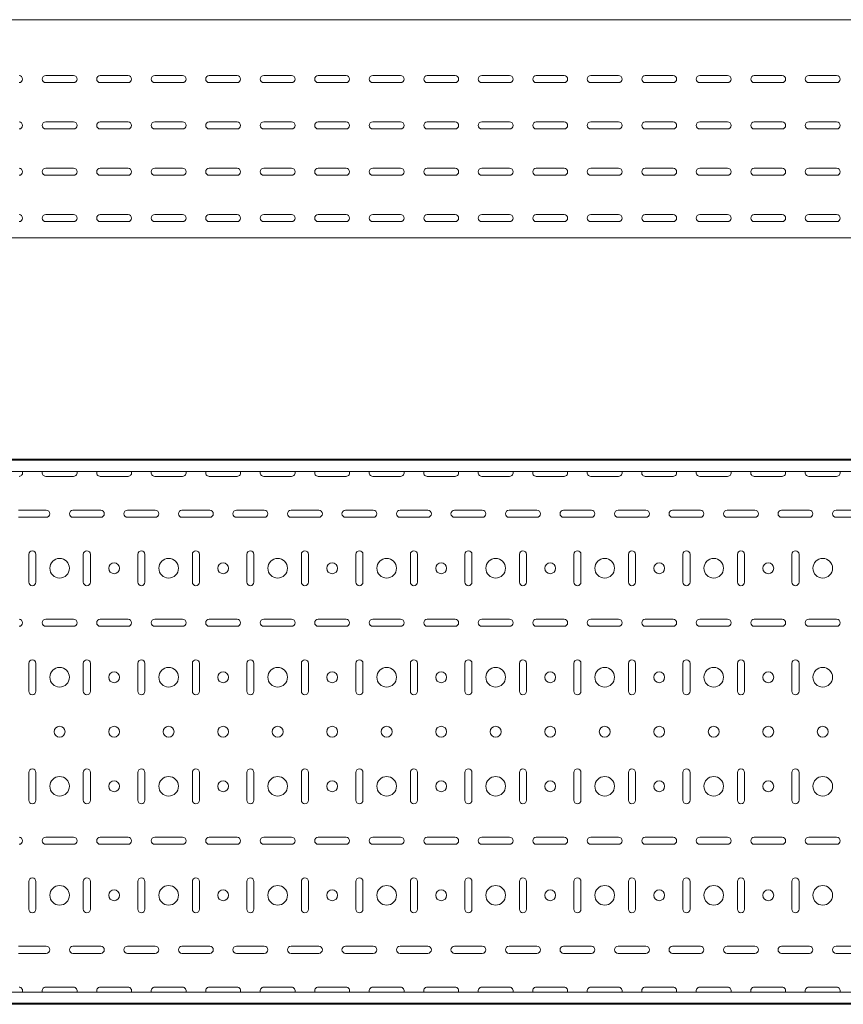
# Model space of a CAD drawing. Header units: millimetres. Extents: x -794 to 3872, y -6969 to -1561.
# Tile 9 of 19: x 2334 to 3090, y -5411 to -4507. Entities that reach past the tile are written whole.
import ezdxf

# ---------------------------------------------------------------- set-up
doc = ezdxf.new("R2010")
doc.units = ezdxf.units.MM

msp = doc.modelspace()

# ---------------------------------------------------------------- linework, layer by layer
at = {"color": 7, "linetype": 'Continuous', "lineweight": 15}
for p, q in [((3846.08, -4507.36), (846.08, -4507.36)), ((2358.33, -4558.61), (2383.83, -4558.61)), ((2408.33, -4558.61), (2433.83, -4558.61)), ((2458.33, -4558.61), (2483.83, -4558.61)), ((2508.33, -4558.61), (2533.83, -4558.61)), ((2558.33, -4558.61), (2583.83, -4558.61)), ((2608.33, -4558.61), (2633.83, -4558.61)), ((2658.33, -4558.61), (2683.83, -4558.61)), ((2708.33, -4558.61), (2733.83, -4558.61)), ((2758.33, -4558.61), (2783.83, -4558.61)), ((2808.33, -4558.61), (2833.83, -4558.61)), ((2858.33, -4558.61), (2883.83, -4558.61)), ((2908.33, -4558.61), (2933.83, -4558.61)), ((2958.33, -4558.61), (2983.83, -4558.61)), ((3008.33, -4558.61), (3033.83, -4558.61)), ((3058.33, -4558.61), (3083.83, -4558.61)), ((2383.83, -4565.11), (2358.33, -4565.11)), ((2433.83, -4565.11), (2408.33, -4565.11)), ((2483.83, -4565.11), (2458.33, -4565.11)), ((2533.83, -4565.11), (2508.33, -4565.11)), ((2583.83, -4565.11), (2558.33, -4565.11)), ((2633.83, -4565.11), (2608.33, -4565.11)), ((2683.83, -4565.11), (2658.33, -4565.11)), ((2733.83, -4565.11), (2708.33, -4565.11)), ((2783.83, -4565.11), (2758.33, -4565.11)), ((2833.83, -4565.11), (2808.33, -4565.11)), ((2883.83, -4565.11), (2858.33, -4565.11)), ((2933.83, -4565.11), (2908.33, -4565.11)), ((2983.83, -4565.11), (2958.33, -4565.11)), ((3033.83, -4565.11), (3008.33, -4565.11)), ((3083.83, -4565.11), (3058.33, -4565.11)), ((2358.33, -4601.11), (2383.83, -4601.11)), ((2408.33, -4601.11), (2433.83, -4601.11)), ((2458.33, -4601.11), (2483.83, -4601.11)), ((2508.33, -4601.11), (2533.83, -4601.11)), ((2558.33, -4601.11), (2583.83, -4601.11)), ((2608.33, -4601.11), (2633.83, -4601.11)), ((2658.33, -4601.11), (2683.83, -4601.11)), ((2708.33, -4601.11), (2733.83, -4601.11)), ((2758.33, -4601.11), (2783.83, -4601.11)), ((2808.33, -4601.11), (2833.83, -4601.11)), ((2858.33, -4601.11), (2883.83, -4601.11)), ((2908.33, -4601.11), (2933.83, -4601.11)), ((2958.33, -4601.11), (2983.83, -4601.11)), ((3008.33, -4601.11), (3033.83, -4601.11)), ((3058.33, -4601.11), (3083.83, -4601.11)), ((2383.83, -4607.61), (2358.33, -4607.61)), ((2433.83, -4607.61), (2408.33, -4607.61)), ((2483.83, -4607.61), (2458.33, -4607.61)), ((2533.83, -4607.61), (2508.33, -4607.61)), ((2583.83, -4607.61), (2558.33, -4607.61)), ((2633.83, -4607.61), (2608.33, -4607.61)), ((2683.83, -4607.61), (2658.33, -4607.61)), ((2733.83, -4607.61), (2708.33, -4607.61)), ((2783.83, -4607.61), (2758.33, -4607.61)), ((2833.83, -4607.61), (2808.33, -4607.61)), ((2883.83, -4607.61), (2858.33, -4607.61)), ((2933.83, -4607.61), (2908.33, -4607.61)), ((2983.83, -4607.61), (2958.33, -4607.61)), ((3033.83, -4607.61), (3008.33, -4607.61)), ((3083.83, -4607.61), (3058.33, -4607.61)), ((2358.33, -4643.61), (2383.83, -4643.61)), ((2383.83, -4650.11), (2358.33, -4650.11)), ((2408.33, -4643.61), (2433.83, -4643.61)), ((2433.83, -4650.11), (2408.33, -4650.11)), ((2458.33, -4643.61), (2483.83, -4643.61)), ((2483.83, -4650.11), (2458.33, -4650.11)), ((2508.33, -4643.61), (2533.83, -4643.61)), ((2533.83, -4650.11), (2508.33, -4650.11)), ((2558.33, -4643.61), (2583.83, -4643.61)), ((2583.83, -4650.11), (2558.33, -4650.11)), ((2608.33, -4643.61), (2633.83, -4643.61)), ((2633.83, -4650.11), (2608.33, -4650.11)), ((2658.33, -4643.61), (2683.83, -4643.61)), ((2683.83, -4650.11), (2658.33, -4650.11)), ((2708.33, -4643.61), (2733.83, -4643.61)), ((2733.83, -4650.11), (2708.33, -4650.11)), ((2758.33, -4643.61), (2783.83, -4643.61)), ((2783.83, -4650.11), (2758.33, -4650.11)), ((2808.33, -4643.61), (2833.83, -4643.61)), ((2833.83, -4650.11), (2808.33, -4650.11)), ((2858.33, -4643.61), (2883.83, -4643.61)), ((2883.83, -4650.11), (2858.33, -4650.11)), ((2908.33, -4643.61), (2933.83, -4643.61)), ((2933.83, -4650.11), (2908.33, -4650.11)), ((2958.33, -4643.61), (2983.83, -4643.61)), ((2983.83, -4650.11), (2958.33, -4650.11)), ((3008.33, -4643.61), (3033.83, -4643.61)), ((3033.83, -4650.11), (3008.33, -4650.11)), ((3058.33, -4643.61), (3083.83, -4643.61)), ((3083.83, -4650.11), (3058.33, -4650.11)), ((2358.33, -4686.11), (2383.83, -4686.11)), ((2408.33, -4686.11), (2433.83, -4686.11)), ((2458.33, -4686.11), (2483.83, -4686.11)), ((2508.33, -4686.11), (2533.83, -4686.11)), ((2558.33, -4686.11), (2583.83, -4686.11)), ((2608.33, -4686.11), (2633.83, -4686.11)), ((2658.33, -4686.11), (2683.83, -4686.11)), ((2708.33, -4686.11), (2733.83, -4686.11)), ((2758.33, -4686.11), (2783.83, -4686.11)), ((2808.33, -4686.11), (2833.83, -4686.11)), ((2858.33, -4686.11), (2883.83, -4686.11)), ((2908.33, -4686.11), (2933.83, -4686.11)), ((2958.33, -4686.11), (2983.83, -4686.11)), ((3008.33, -4686.11), (3033.83, -4686.11)), ((3058.33, -4686.11), (3083.83, -4686.11)), ((2383.83, -4692.61), (2358.33, -4692.61)), ((2433.83, -4692.61), (2408.33, -4692.61)), ((2483.83, -4692.61), (2458.33, -4692.61)), ((2533.83, -4692.61), (2508.33, -4692.61)), ((2583.83, -4692.61), (2558.33, -4692.61)), ((2633.83, -4692.61), (2608.33, -4692.61)), ((2683.83, -4692.61), (2658.33, -4692.61)), ((2733.83, -4692.61), (2708.33, -4692.61)), ((2783.83, -4692.61), (2758.33, -4692.61)), ((2833.83, -4692.61), (2808.33, -4692.61)), ((2883.83, -4692.61), (2858.33, -4692.61)), ((2933.83, -4692.61), (2908.33, -4692.61)), ((2983.83, -4692.61), (2958.33, -4692.61)), ((3033.83, -4692.61), (3008.33, -4692.61)), ((3083.83, -4692.61), (3058.33, -4692.61)), ((3846.08, -4707.36), (846.08, -4707.36)), ((3846.08, -4910.57), (846.08, -4910.57)), ((3846.08, -4911.57), (846.08, -4911.57)), ((3846.08, -4921.78), (846.08, -4921.78)), ((2358.33, -4926.32), (2383.83, -4926.32)), ((2408.33, -4926.32), (2433.83, -4926.32)), ((2458.33, -4926.32), (2483.83, -4926.32)), ((2508.33, -4926.32), (2533.83, -4926.32)), ((2558.33, -4926.32), (2583.83, -4926.32)), ((2608.33, -4926.32), (2633.83, -4926.32)), ((2658.33, -4926.32), (2683.83, -4926.32)), ((2708.33, -4926.32), (2733.83, -4926.32)), ((2758.33, -4926.32), (2783.83, -4926.32)), ((2808.33, -4926.32), (2833.83, -4926.32)), ((2858.33, -4926.32), (2883.83, -4926.32)), ((2908.33, -4926.32), (2933.83, -4926.32)), ((2958.33, -4926.32), (2983.83, -4926.32)), ((3008.33, -4926.32), (3033.83, -4926.32)), ((3058.33, -4926.32), (3083.83, -4926.32)), ((2358.83, -4957.32), (2333.33, -4957.32)), ((2408.83, -4957.32), (2383.33, -4957.32)), ((2458.83, -4957.32), (2433.33, -4957.32)), ((2508.83, -4957.32), (2483.33, -4957.32)), ((2558.83, -4957.32), (2533.33, -4957.32)), ((2608.83, -4957.32), (2583.33, -4957.32)), ((2658.83, -4957.32), (2633.33, -4957.32)), ((2708.83, -4957.32), (2683.33, -4957.32)), ((2758.83, -4957.32), (2733.33, -4957.32)), ((2808.83, -4957.32), (2783.33, -4957.32)), ((2858.83, -4957.32), (2833.33, -4957.32)), ((2908.83, -4957.32), (2883.33, -4957.32)), ((2958.83, -4957.32), (2933.33, -4957.32)), ((3008.83, -4957.32), (2983.33, -4957.32)), ((3058.83, -4957.32), (3033.33, -4957.32)), ((3108.83, -4957.32), (3083.33, -4957.32)), ((2333.33, -4963.82), (2358.83, -4963.82)), ((2383.33, -4963.82), (2408.83, -4963.82)), ((2433.33, -4963.82), (2458.83, -4963.82)), ((2483.33, -4963.82), (2508.83, -4963.82)), ((2533.33, -4963.82), (2558.83, -4963.82)), ((2583.33, -4963.82), (2608.83, -4963.82)), ((2633.33, -4963.82), (2658.83, -4963.82)), ((2683.33, -4963.82), (2708.83, -4963.82)), ((2733.33, -4963.82), (2758.83, -4963.82)), ((2783.33, -4963.82), (2808.83, -4963.82)), ((2833.33, -4963.82), (2858.83, -4963.82)), ((2883.33, -4963.82), (2908.83, -4963.82)), ((2933.33, -4963.82), (2958.83, -4963.82)), ((2983.33, -4963.82), (3008.83, -4963.82)), ((3033.33, -4963.82), (3058.83, -4963.82)), ((3083.33, -4963.82), (3108.83, -4963.82)), ((2342.83, -4997.82), (2342.83, -5023.32)), ((2349.33, -5023.32), (2349.33, -4997.82)), ((2392.83, -4997.82), (2392.83, -5023.32)), ((2399.33, -5023.32), (2399.33, -4997.82)), ((2442.83, -4997.82), (2442.83, -5023.32)), ((2449.33, -5023.32), (2449.33, -4997.82)), ((2492.83, -4997.82), (2492.83, -5023.32)), ((2499.33, -5023.32), (2499.33, -4997.82)), ((2542.83, -4997.82), (2542.83, -5023.32)), ((2549.33, -5023.32), (2549.33, -4997.82)), ((2592.83, -4997.82), (2592.83, -5023.32)), ((2599.33, -5023.32), (2599.33, -4997.82)), ((2642.83, -4997.82), (2642.83, -5023.32)), ((2649.33, -5023.32), (2649.33, -4997.82)), ((2692.83, -4997.82), (2692.83, -5023.32)), ((2699.33, -5023.32), (2699.33, -4997.82)), ((2742.83, -4997.82), (2742.83, -5023.32)), ((2749.33, -5023.32), (2749.33, -4997.82)), ((2792.83, -4997.82), (2792.83, -5023.32)), ((2799.33, -5023.32), (2799.33, -4997.82)), ((2842.83, -4997.82), (2842.83, -5023.32)), ((2849.33, -5023.32), (2849.33, -4997.82)), ((2892.83, -4997.82), (2892.83, -5023.32)), ((2899.33, -5023.32), (2899.33, -4997.82)), ((2942.83, -4997.82), (2942.83, -5023.32)), ((2949.33, -5023.32), (2949.33, -4997.82)), ((2992.83, -4997.82), (2992.83, -5023.32)), ((2999.33, -5023.32), (2999.33, -4997.82)), ((3042.83, -4997.82), (3042.83, -5023.32)), ((3049.33, -5023.32), (3049.33, -4997.82)), ((2383.83, -5057.32), (2358.33, -5057.32)), ((2433.83, -5057.32), (2408.33, -5057.32)), ((2483.83, -5057.32), (2458.33, -5057.32)), ((2533.83, -5057.32), (2508.33, -5057.32)), ((2583.83, -5057.32), (2558.33, -5057.32)), ((2633.83, -5057.32), (2608.33, -5057.32)), ((2683.83, -5057.32), (2658.33, -5057.32)), ((2733.83, -5057.32), (2708.33, -5057.32)), ((2783.83, -5057.32), (2758.33, -5057.32)), ((2833.83, -5057.32), (2808.33, -5057.32)), ((2883.83, -5057.32), (2858.33, -5057.32)), ((2933.83, -5057.32), (2908.33, -5057.32)), ((2983.83, -5057.32), (2958.33, -5057.32)), ((3033.83, -5057.32), (3008.33, -5057.32)), ((3083.83, -5057.32), (3058.33, -5057.32)), ((2358.33, -5063.82), (2383.83, -5063.82)), ((2408.33, -5063.82), (2433.83, -5063.82)), ((2458.33, -5063.82), (2483.83, -5063.82)), ((2508.33, -5063.82), (2533.83, -5063.82)), ((2558.33, -5063.82), (2583.83, -5063.82)), ((2608.33, -5063.82), (2633.83, -5063.82)), ((2658.33, -5063.82), (2683.83, -5063.82)), ((2708.33, -5063.82), (2733.83, -5063.82)), ((2758.33, -5063.82), (2783.83, -5063.82)), ((2808.33, -5063.82), (2833.83, -5063.82)), ((2858.33, -5063.82), (2883.83, -5063.82)), ((2908.33, -5063.82), (2933.83, -5063.82)), ((2958.33, -5063.82), (2983.83, -5063.82)), ((3008.33, -5063.82), (3033.83, -5063.82)), ((3058.33, -5063.82), (3083.83, -5063.82)), ((2342.83, -5097.82), (2342.83, -5123.32)), ((2349.33, -5123.32), (2349.33, -5097.82)), ((2392.83, -5097.82), (2392.83, -5123.32)), ((2399.33, -5123.32), (2399.33, -5097.82)), ((2442.83, -5097.82), (2442.83, -5123.32)), ((2449.33, -5123.32), (2449.33, -5097.82)), ((2492.83, -5097.82), (2492.83, -5123.32)), ((2499.33, -5123.32), (2499.33, -5097.82)), ((2542.83, -5097.82), (2542.83, -5123.32)), ((2549.33, -5123.32), (2549.33, -5097.82)), ((2592.83, -5097.82), (2592.83, -5123.32)), ((2599.33, -5123.32), (2599.33, -5097.82)), ((2642.83, -5097.82), (2642.83, -5123.32)), ((2649.33, -5123.32), (2649.33, -5097.82)), ((2692.83, -5097.82), (2692.83, -5123.32)), ((2699.33, -5123.32), (2699.33, -5097.82)), ((2742.83, -5097.82), (2742.83, -5123.32)), ((2749.33, -5123.32), (2749.33, -5097.82)), ((2792.83, -5097.82), (2792.83, -5123.32)), ((2799.33, -5123.32), (2799.33, -5097.82)), ((2842.83, -5097.82), (2842.83, -5123.32)), ((2849.33, -5123.32), (2849.33, -5097.82)), ((2892.83, -5097.82), (2892.83, -5123.32)), ((2899.33, -5123.32), (2899.33, -5097.82)), ((2942.83, -5097.82), (2942.83, -5123.32)), ((2949.33, -5123.32), (2949.33, -5097.82)), ((2992.83, -5097.82), (2992.83, -5123.32)), ((2999.33, -5123.32), (2999.33, -5097.82)), ((3042.83, -5097.82), (3042.83, -5123.32)), ((3049.33, -5123.32), (3049.33, -5097.82)), ((2342.83, -5197.82), (2342.83, -5223.32)), ((2349.33, -5223.32), (2349.33, -5197.82)), ((2392.83, -5197.82), (2392.83, -5223.32)), ((2399.33, -5223.32), (2399.33, -5197.82)), ((2442.83, -5197.82), (2442.83, -5223.32)), ((2449.33, -5223.32), (2449.33, -5197.82)), ((2492.83, -5197.82), (2492.83, -5223.32)), ((2499.33, -5223.32), (2499.33, -5197.82)), ((2542.83, -5197.82), (2542.83, -5223.32)), ((2549.33, -5223.32), (2549.33, -5197.82)), ((2592.83, -5197.82), (2592.83, -5223.32)), ((2599.33, -5223.32), (2599.33, -5197.82)), ((2642.83, -5197.82), (2642.83, -5223.32)), ((2649.33, -5223.32), (2649.33, -5197.82)), ((2692.83, -5197.82), (2692.83, -5223.32)), ((2699.33, -5223.32), (2699.33, -5197.82)), ((2742.83, -5197.82), (2742.83, -5223.32)), ((2749.33, -5223.32), (2749.33, -5197.82)), ((2792.83, -5197.82), (2792.83, -5223.32)), ((2799.33, -5223.32), (2799.33, -5197.82)), ((2842.83, -5197.82), (2842.83, -5223.32)), ((2849.33, -5223.32), (2849.33, -5197.82)), ((2892.83, -5197.82), (2892.83, -5223.32)), ((2899.33, -5223.32), (2899.33, -5197.82)), ((2942.83, -5197.82), (2942.83, -5223.32)), ((2949.33, -5223.32), (2949.33, -5197.82)), ((2992.83, -5197.82), (2992.83, -5223.32)), ((2999.33, -5223.32), (2999.33, -5197.82)), ((3042.83, -5197.82), (3042.83, -5223.32)), ((3049.33, -5223.32), (3049.33, -5197.82)), ((2383.83, -5257.32), (2358.33, -5257.32)), ((2358.33, -5263.82), (2383.83, -5263.82)), ((2433.83, -5257.32), (2408.33, -5257.32)), ((2408.33, -5263.82), (2433.83, -5263.82)), ((2483.83, -5257.32), (2458.33, -5257.32)), ((2458.33, -5263.82), (2483.83, -5263.82)), ((2533.83, -5257.32), (2508.33, -5257.32)), ((2508.33, -5263.82), (2533.83, -5263.82)), ((2583.83, -5257.32), (2558.33, -5257.32)), ((2558.33, -5263.82), (2583.83, -5263.82)), ((2633.83, -5257.32), (2608.33, -5257.32)), ((2608.33, -5263.82), (2633.83, -5263.82)), ((2683.83, -5257.32), (2658.33, -5257.32)), ((2658.33, -5263.82), (2683.83, -5263.82)), ((2733.83, -5257.32), (2708.33, -5257.32)), ((2708.33, -5263.82), (2733.83, -5263.82)), ((2783.83, -5257.32), (2758.33, -5257.32)), ((2758.33, -5263.82), (2783.83, -5263.82)), ((2833.83, -5257.32), (2808.33, -5257.32)), ((2808.33, -5263.82), (2833.83, -5263.82)), ((2883.83, -5257.32), (2858.33, -5257.32)), ((2858.33, -5263.82), (2883.83, -5263.82)), ((2933.83, -5257.32), (2908.33, -5257.32)), ((2908.33, -5263.82), (2933.83, -5263.82)), ((2983.83, -5257.32), (2958.33, -5257.32)), ((2958.33, -5263.82), (2983.83, -5263.82)), ((3033.83, -5257.32), (3008.33, -5257.32)), ((3008.33, -5263.82), (3033.83, -5263.82)), ((3083.83, -5257.32), (3058.33, -5257.32)), ((3058.33, -5263.82), (3083.83, -5263.82)), ((2342.83, -5297.82), (2342.83, -5323.32)), ((2349.33, -5323.32), (2349.33, -5297.82)), ((2392.83, -5297.82), (2392.83, -5323.32)), ((2399.33, -5323.32), (2399.33, -5297.82)), ((2442.83, -5297.82), (2442.83, -5323.32)), ((2449.33, -5323.32), (2449.33, -5297.82)), ((2492.83, -5297.82), (2492.83, -5323.32)), ((2499.33, -5323.32), (2499.33, -5297.82)), ((2542.83, -5297.82), (2542.83, -5323.32)), ((2549.33, -5323.32), (2549.33, -5297.82)), ((2592.83, -5297.82), (2592.83, -5323.32)), ((2599.33, -5323.32), (2599.33, -5297.82)), ((2642.83, -5297.82), (2642.83, -5323.32)), ((2649.33, -5323.32), (2649.33, -5297.82)), ((2692.83, -5297.82), (2692.83, -5323.32)), ((2699.33, -5323.32), (2699.33, -5297.82)), ((2742.83, -5297.82), (2742.83, -5323.32)), ((2749.33, -5323.32), (2749.33, -5297.82)), ((2792.83, -5297.82), (2792.83, -5323.32)), ((2799.33, -5323.32), (2799.33, -5297.82)), ((2842.83, -5297.82), (2842.83, -5323.32)), ((2849.33, -5323.32), (2849.33, -5297.82)), ((2892.83, -5297.82), (2892.83, -5323.32)), ((2899.33, -5323.32), (2899.33, -5297.82)), ((2942.83, -5297.82), (2942.83, -5323.32)), ((2949.33, -5323.32), (2949.33, -5297.82)), ((2992.83, -5297.82), (2992.83, -5323.32)), ((2999.33, -5323.32), (2999.33, -5297.82)), ((3042.83, -5297.82), (3042.83, -5323.32)), ((3049.33, -5323.32), (3049.33, -5297.82)), ((2358.83, -5357.32), (2333.33, -5357.32)), ((2333.33, -5363.82), (2358.83, -5363.82)), ((2408.83, -5357.32), (2383.33, -5357.32)), ((2383.33, -5363.82), (2408.83, -5363.82)), ((2458.83, -5357.32), (2433.33, -5357.32)), ((2433.33, -5363.82), (2458.83, -5363.82)), ((2508.83, -5357.32), (2483.33, -5357.32)), ((2483.33, -5363.82), (2508.83, -5363.82)), ((2558.83, -5357.32), (2533.33, -5357.32)), ((2533.33, -5363.82), (2558.83, -5363.82)), ((2608.83, -5357.32), (2583.33, -5357.32)), ((2583.33, -5363.82), (2608.83, -5363.82)), ((2658.83, -5357.32), (2633.33, -5357.32)), ((2633.33, -5363.82), (2658.83, -5363.82)), ((2708.83, -5357.32), (2683.33, -5357.32)), ((2683.33, -5363.82), (2708.83, -5363.82)), ((2758.83, -5357.32), (2733.33, -5357.32)), ((2733.33, -5363.82), (2758.83, -5363.82)), ((2808.83, -5357.32), (2783.33, -5357.32)), ((2783.33, -5363.82), (2808.83, -5363.82)), ((2858.83, -5357.32), (2833.33, -5357.32)), ((2833.33, -5363.82), (2858.83, -5363.82)), ((2908.83, -5357.32), (2883.33, -5357.32)), ((2883.33, -5363.82), (2908.83, -5363.82)), ((2958.83, -5357.32), (2933.33, -5357.32)), ((2933.33, -5363.82), (2958.83, -5363.82)), ((3008.83, -5357.32), (2983.33, -5357.32)), ((2983.33, -5363.82), (3008.83, -5363.82)), ((3058.83, -5357.32), (3033.33, -5357.32)), ((3033.33, -5363.82), (3058.83, -5363.82)), ((3108.83, -5357.32), (3083.33, -5357.32)), ((3083.33, -5363.82), (3108.83, -5363.82)), ((3846.08, -5399.36), (846.08, -5399.36)), ((2383.83, -5394.82), (2358.33, -5394.82)), ((2433.83, -5394.82), (2408.33, -5394.82)), ((2483.83, -5394.82), (2458.33, -5394.82)), ((2533.83, -5394.82), (2508.33, -5394.82)), ((2583.83, -5394.82), (2558.33, -5394.82)), ((2633.83, -5394.82), (2608.33, -5394.82)), ((2683.83, -5394.82), (2658.33, -5394.82)), ((2733.83, -5394.82), (2708.33, -5394.82)), ((2783.83, -5394.82), (2758.33, -5394.82)), ((2833.83, -5394.82), (2808.33, -5394.82)), ((2883.83, -5394.82), (2858.33, -5394.82)), ((2933.83, -5394.82), (2908.33, -5394.82)), ((2983.83, -5394.82), (2958.33, -5394.82)), ((3033.83, -5394.82), (3008.33, -5394.82)), ((3083.83, -5394.82), (3058.33, -5394.82)), ((846.08, -5409.57), (3846.08, -5409.57)), ((3846.08, -5410.57), (846.08, -5410.57))]:
    msp.add_line(p, q, dxfattribs=at)
for centre, radius in [((2371.08, -5010.57), 9), ((2471.08, -5010.57), 9), ((2571.08, -5010.57), 9), ((2671.08, -5010.57), 9), ((2771.08, -5010.57), 9), ((2871.08, -5010.57), 9), ((2971.08, -5010.57), 9), ((3071.08, -5010.57), 9), ((2421.08, -5010.57), 5), ((2521.08, -5010.57), 5), ((2621.08, -5010.57), 5), ((2721.08, -5010.57), 5), ((2821.08, -5010.57), 5), ((2921.08, -5010.57), 5), ((3021.08, -5010.57), 5), ((2371.08, -5110.57), 9), ((2471.08, -5110.57), 9), ((2571.08, -5110.57), 9), ((2671.08, -5110.57), 9), ((2771.08, -5110.57), 9), ((2871.08, -5110.57), 9), ((2971.08, -5110.57), 9), ((3071.08, -5110.57), 9), ((2421.08, -5110.57), 5), ((2521.08, -5110.57), 5), ((2621.08, -5110.57), 5), ((2721.08, -5110.57), 5), ((2821.08, -5110.57), 5), ((2921.08, -5110.57), 5), ((3021.08, -5110.57), 5), ((2371.08, -5160.57), 5), ((2421.08, -5160.57), 5), ((2471.08, -5160.57), 5), ((2521.08, -5160.57), 5), ((2571.08, -5160.57), 5), ((2621.08, -5160.57), 5), ((2671.08, -5160.57), 5), ((2721.08, -5160.57), 5), ((2771.08, -5160.57), 5), ((2821.08, -5160.57), 5), ((2871.08, -5160.57), 5), ((2921.08, -5160.57), 5), ((2971.08, -5160.57), 5), ((3021.08, -5160.57), 5), ((3071.08, -5160.57), 5), ((2371.08, -5210.57), 9), ((2471.08, -5210.57), 9), ((2571.08, -5210.57), 9), ((2671.08, -5210.57), 9), ((2771.08, -5210.57), 9), ((2871.08, -5210.57), 9), ((2971.08, -5210.57), 9), ((3071.08, -5210.57), 9), ((2421.08, -5210.57), 5), ((2521.08, -5210.57), 5), ((2621.08, -5210.57), 5), ((2721.08, -5210.57), 5), ((2821.08, -5210.57), 5), ((2921.08, -5210.57), 5), ((3021.08, -5210.57), 5), ((2371.08, -5310.57), 9), ((2471.08, -5310.57), 9), ((2571.08, -5310.57), 9), ((2671.08, -5310.57), 9), ((2771.08, -5310.57), 9), ((2871.08, -5310.57), 9), ((2971.08, -5310.57), 9), ((3071.08, -5310.57), 9), ((2421.08, -5310.57), 5), ((2521.08, -5310.57), 5), ((2621.08, -5310.57), 5), ((2721.08, -5310.57), 5), ((2821.08, -5310.57), 5), ((2921.08, -5310.57), 5), ((3021.08, -5310.57), 5)]:
    msp.add_circle(centre, radius, dxfattribs=at)
for centre, start, end in [((2333.83, -4561.86), 270, 90), ((2358.33, -4561.86), 90, 270), ((2383.83, -4561.86), 270, 90), ((2408.33, -4561.86), 90, 270), ((2433.83, -4561.86), 270, 90), ((2458.33, -4561.86), 90, 270), ((2483.83, -4561.86), 270, 90), ((2508.33, -4561.86), 90, 270), ((2533.83, -4561.86), 270, 90), ((2558.33, -4561.86), 90, 270), ((2583.83, -4561.86), 270, 90), ((2608.33, -4561.86), 90, 270), ((2633.83, -4561.86), 270, 90), ((2658.33, -4561.86), 90, 270), ((2683.83, -4561.86), 270, 90), ((2708.33, -4561.86), 90, 270), ((2733.83, -4561.86), 270, 90), ((2758.33, -4561.86), 90, 270), ((2783.83, -4561.86), 270, 90), ((2808.33, -4561.86), 90, 270), ((2833.83, -4561.86), 270, 90), ((2858.33, -4561.86), 90, 270), ((2883.83, -4561.86), 270, 90), ((2908.33, -4561.86), 90, 270), ((2933.83, -4561.86), 270, 90), ((2958.33, -4561.86), 90, 270), ((2983.83, -4561.86), 270, 90), ((3008.33, -4561.86), 90, 270), ((3033.83, -4561.86), 270, 90), ((3058.33, -4561.86), 90, 270), ((3083.83, -4561.86), 270, 90), ((2333.83, -4604.36), 270, 90), ((2358.33, -4604.36), 90, 270), ((2383.83, -4604.36), 270, 90), ((2408.33, -4604.36), 90, 270), ((2433.83, -4604.36), 270, 90), ((2458.33, -4604.36), 90, 270), ((2483.83, -4604.36), 270, 90), ((2508.33, -4604.36), 90, 270), ((2533.83, -4604.36), 270, 90), ((2558.33, -4604.36), 90, 270), ((2583.83, -4604.36), 270, 90), ((2608.33, -4604.36), 90, 270), ((2633.83, -4604.36), 270, 90), ((2658.33, -4604.36), 90, 270), ((2683.83, -4604.36), 270, 90), ((2708.33, -4604.36), 90, 270), ((2733.83, -4604.36), 270, 90), ((2758.33, -4604.36), 90, 270), ((2783.83, -4604.36), 270, 90), ((2808.33, -4604.36), 90, 270), ((2833.83, -4604.36), 270, 90), ((2858.33, -4604.36), 90, 270), ((2883.83, -4604.36), 270, 90), ((2908.33, -4604.36), 90, 270), ((2933.83, -4604.36), 270, 90), ((2958.33, -4604.36), 90, 270), ((2983.83, -4604.36), 270, 90), ((3008.33, -4604.36), 90, 270), ((3033.83, -4604.36), 270, 90), ((3058.33, -4604.36), 90, 270), ((3083.83, -4604.36), 270, 90), ((2333.83, -4646.86), 270, 90), ((2358.33, -4646.86), 90, 270), ((2383.83, -4646.86), 270, 90), ((2408.33, -4646.86), 90, 270), ((2433.83, -4646.86), 270, 90), ((2458.33, -4646.86), 90, 270), ((2483.83, -4646.86), 270, 90), ((2508.33, -4646.86), 90, 270), ((2533.83, -4646.86), 270, 90), ((2558.33, -4646.86), 90, 270), ((2583.83, -4646.86), 270, 90), ((2608.33, -4646.86), 90, 270), ((2633.83, -4646.86), 270, 90), ((2658.33, -4646.86), 90, 270), ((2683.83, -4646.86), 270, 90), ((2708.33, -4646.86), 90, 270), ((2733.83, -4646.86), 270, 90), ((2758.33, -4646.86), 90, 270), ((2783.83, -4646.86), 270, 90), ((2808.33, -4646.86), 90, 270), ((2833.83, -4646.86), 270, 90), ((2858.33, -4646.86), 90, 270), ((2883.83, -4646.86), 270, 90), ((2908.33, -4646.86), 90, 270), ((2933.83, -4646.86), 270, 90), ((2958.33, -4646.86), 90, 270), ((2983.83, -4646.86), 270, 90), ((3008.33, -4646.86), 90, 270), ((3033.83, -4646.86), 270, 90), ((3058.33, -4646.86), 90, 270), ((3083.83, -4646.86), 270, 90), ((2333.83, -4689.36), 270, 90), ((2358.33, -4689.36), 90, 270), ((2383.83, -4689.36), 270, 90), ((2408.33, -4689.36), 90, 270), ((2433.83, -4689.36), 270, 90), ((2458.33, -4689.36), 90, 270), ((2483.83, -4689.36), 270, 90), ((2508.33, -4689.36), 90, 270), ((2533.83, -4689.36), 270, 90), ((2558.33, -4689.36), 90, 270), ((2583.83, -4689.36), 270, 90), ((2608.33, -4689.36), 90, 270), ((2633.83, -4689.36), 270, 90), ((2658.33, -4689.36), 90, 270), ((2683.83, -4689.36), 270, 90), ((2708.33, -4689.36), 90, 270), ((2733.83, -4689.36), 270, 90), ((2758.33, -4689.36), 90, 270), ((2783.83, -4689.36), 270, 90), ((2808.33, -4689.36), 90, 270), ((2833.83, -4689.36), 270, 90), ((2858.33, -4689.36), 90, 270), ((2883.83, -4689.36), 270, 90), ((2908.33, -4689.36), 90, 270), ((2933.83, -4689.36), 270, 90), ((2958.33, -4689.36), 90, 270), ((2983.83, -4689.36), 270, 90), ((3008.33, -4689.36), 90, 270), ((3033.83, -4689.36), 270, 90), ((3058.33, -4689.36), 90, 270), ((3083.83, -4689.36), 270, 90), ((2333.83, -4923.07), 270, 23.35207), ((2358.33, -4923.07), 156.64793, 270), ((2383.83, -4923.07), 270, 23.35207), ((2408.33, -4923.07), 156.64793, 270), ((2433.83, -4923.07), 270, 23.35207), ((2458.33, -4923.07), 156.64793, 270), ((2483.83, -4923.07), 270, 23.35207), ((2508.33, -4923.07), 156.64793, 270), ((2533.83, -4923.07), 270, 23.35207), ((2558.33, -4923.07), 156.64793, 270), ((2583.83, -4923.07), 270, 23.35207), ((2608.33, -4923.07), 156.64793, 270), ((2633.83, -4923.07), 270, 23.35207), ((2658.33, -4923.07), 156.64793, 270), ((2683.83, -4923.07), 270, 23.35207), ((2708.33, -4923.07), 156.64793, 270), ((2733.83, -4923.07), 270, 23.35207), ((2758.33, -4923.07), 156.64793, 270), ((2783.83, -4923.07), 270, 23.35207), ((2808.33, -4923.07), 156.64793, 270), ((2833.83, -4923.07), 270, 23.35207), ((2858.33, -4923.07), 156.64793, 270), ((2883.83, -4923.07), 270, 23.35207), ((2908.33, -4923.07), 156.64793, 270), ((2933.83, -4923.07), 270, 23.35207), ((2958.33, -4923.07), 156.64793, 270), ((2983.83, -4923.07), 270, 23.35207), ((3008.33, -4923.07), 156.64793, 270), ((3033.83, -4923.07), 270, 23.35207), ((3058.33, -4923.07), 156.64793, 270), ((3083.83, -4923.07), 270, 23.35207), ((2358.83, -4960.57), 270, 90), ((2383.33, -4960.57), 90, 270), ((2408.83, -4960.57), 270, 90), ((2433.33, -4960.57), 90, 270), ((2458.83, -4960.57), 270, 90), ((2483.33, -4960.57), 90, 270), ((2508.83, -4960.57), 270, 90), ((2533.33, -4960.57), 90, 270), ((2558.83, -4960.57), 270, 90), ((2583.33, -4960.57), 90, 270), ((2608.83, -4960.57), 270, 90), ((2633.33, -4960.57), 90, 270), ((2658.83, -4960.57), 270, 90), ((2683.33, -4960.57), 90, 270), ((2708.83, -4960.57), 270, 90), ((2733.33, -4960.57), 90, 270), ((2758.83, -4960.57), 270, 90), ((2783.33, -4960.57), 90, 270), ((2808.83, -4960.57), 270, 90), ((2833.33, -4960.57), 90, 270), ((2858.83, -4960.57), 270, 90), ((2883.33, -4960.57), 90, 270), ((2908.83, -4960.57), 270, 90), ((2933.33, -4960.57), 90, 270), ((2958.83, -4960.57), 270, 90), ((2983.33, -4960.57), 90, 270), ((3008.83, -4960.57), 270, 90), ((3033.33, -4960.57), 90, 270), ((3058.83, -4960.57), 270, 90), ((3083.33, -4960.57), 90, 270), ((2346.08, -4997.82), 0, 180), ((2396.08, -4997.82), 0, 180), ((2446.08, -4997.82), 0, 180), ((2496.08, -4997.82), 0, 180), ((2546.08, -4997.82), 0, 180), ((2596.08, -4997.82), 0, 180), ((2646.08, -4997.82), 0, 180), ((2696.08, -4997.82), 0, 180), ((2746.08, -4997.82), 0, 180), ((2796.08, -4997.82), 0, 180), ((2846.08, -4997.82), 0, 180), ((2896.08, -4997.82), 0, 180), ((2946.08, -4997.82), 0, 180), ((2996.08, -4997.82), 0, 180), ((3046.08, -4997.82), 0, 180), ((2346.08, -5023.32), 180, 0), ((2396.08, -5023.32), 180, 0), ((2446.08, -5023.32), 180, 0), ((2496.08, -5023.32), 180, 0), ((2546.08, -5023.32), 180, 0), ((2596.08, -5023.32), 180, 0), ((2646.08, -5023.32), 180, 0), ((2696.08, -5023.32), 180, 0), ((2746.08, -5023.32), 180, 0), ((2796.08, -5023.32), 180, 0), ((2846.08, -5023.32), 180, 0), ((2896.08, -5023.32), 180, 0), ((2946.08, -5023.32), 180, 0), ((2996.08, -5023.32), 180, 0), ((3046.08, -5023.32), 180, 0), ((2333.83, -5060.57), 270, 90), ((2358.33, -5060.57), 90, 270), ((2383.83, -5060.57), 270, 90), ((2408.33, -5060.57), 90, 270), ((2433.83, -5060.57), 270, 90), ((2458.33, -5060.57), 90, 270), ((2483.83, -5060.57), 270, 90), ((2508.33, -5060.57), 90, 270), ((2533.83, -5060.57), 270, 90), ((2558.33, -5060.57), 90, 270), ((2583.83, -5060.57), 270, 90), ((2608.33, -5060.57), 90, 270), ((2633.83, -5060.57), 270, 90), ((2658.33, -5060.57), 90, 270), ((2683.83, -5060.57), 270, 90), ((2708.33, -5060.57), 90, 270), ((2733.83, -5060.57), 270, 90), ((2758.33, -5060.57), 90, 270), ((2783.83, -5060.57), 270, 90), ((2808.33, -5060.57), 90, 270), ((2833.83, -5060.57), 270, 90), ((2858.33, -5060.57), 90, 270), ((2883.83, -5060.57), 270, 90), ((2908.33, -5060.57), 90, 270), ((2933.83, -5060.57), 270, 90), ((2958.33, -5060.57), 90, 270), ((2983.83, -5060.57), 270, 90), ((3008.33, -5060.57), 90, 270), ((3033.83, -5060.57), 270, 90), ((3058.33, -5060.57), 90, 270), ((3083.83, -5060.57), 270, 90), ((2346.08, -5097.82), 0, 180), ((2396.08, -5097.82), 0, 180), ((2446.08, -5097.82), 0, 180), ((2496.08, -5097.82), 0, 180), ((2546.08, -5097.82), 0, 180), ((2596.08, -5097.82), 0, 180), ((2646.08, -5097.82), 0, 180), ((2696.08, -5097.82), 0, 180), ((2746.08, -5097.82), 0, 180), ((2796.08, -5097.82), 0, 180), ((2846.08, -5097.82), 0, 180), ((2896.08, -5097.82), 0, 180), ((2946.08, -5097.82), 0, 180), ((2996.08, -5097.82), 0, 180), ((3046.08, -5097.82), 0, 180), ((2346.08, -5123.32), 180, 0), ((2396.08, -5123.32), 180, 0), ((2446.08, -5123.32), 180, 0), ((2496.08, -5123.32), 180, 0), ((2546.08, -5123.32), 180, 0), ((2596.08, -5123.32), 180, 0), ((2646.08, -5123.32), 180, 0), ((2696.08, -5123.32), 180, 0), ((2746.08, -5123.32), 180, 0), ((2796.08, -5123.32), 180, 0), ((2846.08, -5123.32), 180, 0), ((2896.08, -5123.32), 180, 0), ((2946.08, -5123.32), 180, 0), ((2996.08, -5123.32), 180, 0), ((3046.08, -5123.32), 180, 0), ((2346.08, -5197.82), 0, 180), ((2396.08, -5197.82), 0, 180), ((2446.08, -5197.82), 0, 180), ((2496.08, -5197.82), 0, 180), ((2546.08, -5197.82), 0, 180), ((2596.08, -5197.82), 0, 180), ((2646.08, -5197.82), 0, 180), ((2696.08, -5197.82), 0, 180), ((2746.08, -5197.82), 0, 180), ((2796.08, -5197.82), 0, 180), ((2846.08, -5197.82), 0, 180), ((2896.08, -5197.82), 0, 180), ((2946.08, -5197.82), 0, 180), ((2996.08, -5197.82), 0, 180), ((3046.08, -5197.82), 0, 180), ((2346.08, -5223.32), 180, 0), ((2396.08, -5223.32), 180, 0), ((2446.08, -5223.32), 180, 0), ((2496.08, -5223.32), 180, 0), ((2546.08, -5223.32), 180, 0), ((2596.08, -5223.32), 180, 0), ((2646.08, -5223.32), 180, 0), ((2696.08, -5223.32), 180, 0), ((2746.08, -5223.32), 180, 0), ((2796.08, -5223.32), 180, 0), ((2846.08, -5223.32), 180, 0), ((2896.08, -5223.32), 180, 0), ((2946.08, -5223.32), 180, 0), ((2996.08, -5223.32), 180, 0), ((3046.08, -5223.32), 180, 0), ((2333.83, -5260.57), 270, 90), ((2358.33, -5260.57), 90, 270), ((2383.83, -5260.57), 270, 90), ((2408.33, -5260.57), 90, 270), ((2433.83, -5260.57), 270, 90), ((2458.33, -5260.57), 90, 270), ((2483.83, -5260.57), 270, 90), ((2508.33, -5260.57), 90, 270), ((2533.83, -5260.57), 270, 90), ((2558.33, -5260.57), 90, 270), ((2583.83, -5260.57), 270, 90), ((2608.33, -5260.57), 90, 270), ((2633.83, -5260.57), 270, 90), ((2658.33, -5260.57), 90, 270), ((2683.83, -5260.57), 270, 90), ((2708.33, -5260.57), 90, 270), ((2733.83, -5260.57), 270, 90), ((2758.33, -5260.57), 90, 270), ((2783.83, -5260.57), 270, 90), ((2808.33, -5260.57), 90, 270), ((2833.83, -5260.57), 270, 90), ((2858.33, -5260.57), 90, 270), ((2883.83, -5260.57), 270, 90), ((2908.33, -5260.57), 90, 270), ((2933.83, -5260.57), 270, 90), ((2958.33, -5260.57), 90, 270), ((2983.83, -5260.57), 270, 90), ((3008.33, -5260.57), 90, 270), ((3033.83, -5260.57), 270, 90), ((3058.33, -5260.57), 90, 270), ((3083.83, -5260.57), 270, 90), ((2346.08, -5297.82), 0, 180), ((2396.08, -5297.82), 0, 180), ((2446.08, -5297.82), 0, 180), ((2496.08, -5297.82), 0, 180), ((2546.08, -5297.82), 0, 180), ((2596.08, -5297.82), 0, 180), ((2646.08, -5297.82), 0, 180), ((2696.08, -5297.82), 0, 180), ((2746.08, -5297.82), 0, 180), ((2796.08, -5297.82), 0, 180), ((2846.08, -5297.82), 0, 180), ((2896.08, -5297.82), 0, 180), ((2946.08, -5297.82), 0, 180), ((2996.08, -5297.82), 0, 180), ((3046.08, -5297.82), 0, 180), ((2346.08, -5323.32), 180, 0), ((2396.08, -5323.32), 180, 0), ((2446.08, -5323.32), 180, 0), ((2496.08, -5323.32), 180, 0), ((2546.08, -5323.32), 180, 0), ((2596.08, -5323.32), 180, 0), ((2646.08, -5323.32), 180, 0), ((2696.08, -5323.32), 180, 0), ((2746.08, -5323.32), 180, 0), ((2796.08, -5323.32), 180, 0), ((2846.08, -5323.32), 180, 0), ((2896.08, -5323.32), 180, 0), ((2946.08, -5323.32), 180, 0), ((2996.08, -5323.32), 180, 0), ((3046.08, -5323.32), 180, 0), ((2358.83, -5360.57), 270, 90), ((2383.33, -5360.57), 90, 270), ((2408.83, -5360.57), 270, 90), ((2433.33, -5360.57), 90, 270), ((2458.83, -5360.57), 270, 90), ((2483.33, -5360.57), 90, 270), ((2508.83, -5360.57), 270, 90), ((2533.33, -5360.57), 90, 270), ((2558.83, -5360.57), 270, 90), ((2583.33, -5360.57), 90, 270), ((2608.83, -5360.57), 270, 90), ((2633.33, -5360.57), 90, 270), ((2658.83, -5360.57), 270, 90), ((2683.33, -5360.57), 90, 270), ((2708.83, -5360.57), 270, 90), ((2733.33, -5360.57), 90, 270), ((2758.83, -5360.57), 270, 90), ((2783.33, -5360.57), 90, 270), ((2808.83, -5360.57), 270, 90), ((2833.33, -5360.57), 90, 270), ((2858.83, -5360.57), 270, 90), ((2883.33, -5360.57), 90, 270), ((2908.83, -5360.57), 270, 90), ((2933.33, -5360.57), 90, 270), ((2958.83, -5360.57), 270, 90), ((2983.33, -5360.57), 90, 270), ((3008.83, -5360.57), 270, 90), ((3033.33, -5360.57), 90, 270), ((3058.83, -5360.57), 270, 90), ((3083.33, -5360.57), 90, 270), ((2333.83, -5398.07), 336.64793, 90), ((2358.33, -5398.07), 90, 203.35207), ((2383.83, -5398.07), 336.64793, 90), ((2408.33, -5398.07), 90, 203.35207), ((2433.83, -5398.07), 336.64793, 90), ((2458.33, -5398.07), 90, 203.35207), ((2483.83, -5398.07), 336.64793, 90), ((2508.33, -5398.07), 90, 203.35207), ((2533.83, -5398.07), 336.64793, 90), ((2558.33, -5398.07), 90, 203.35207), ((2583.83, -5398.07), 336.64793, 90), ((2608.33, -5398.07), 90, 203.35207), ((2633.83, -5398.07), 336.64793, 90), ((2658.33, -5398.07), 90, 203.35207), ((2683.83, -5398.07), 336.64793, 90), ((2708.33, -5398.07), 90, 203.35207), ((2733.83, -5398.07), 336.64793, 90), ((2758.33, -5398.07), 90, 203.35207), ((2783.83, -5398.07), 336.64793, 90), ((2808.33, -5398.07), 90, 203.35207), ((2833.83, -5398.07), 336.64793, 90), ((2858.33, -5398.07), 90, 203.35207), ((2883.83, -5398.07), 336.64793, 90), ((2908.33, -5398.07), 90, 203.35207), ((2933.83, -5398.07), 336.64793, 90), ((2958.33, -5398.07), 90, 203.35207), ((2983.83, -5398.07), 336.64793, 90), ((3008.33, -5398.07), 90, 203.35207), ((3033.83, -5398.07), 336.64793, 90), ((3058.33, -5398.07), 90, 203.35207), ((3083.83, -5398.07), 336.64793, 90)]:
    msp.add_arc(centre, 3.25, start, end, dxfattribs=at)

doc.saveas('drawing.dxf')
